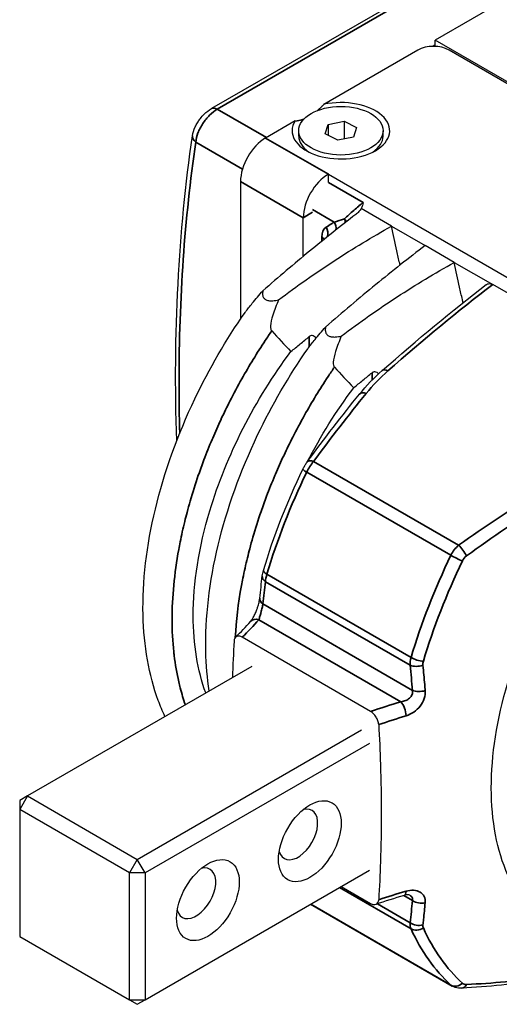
# Model space of a CAD drawing. Header units: millimetres. Extents: x 399 to 6076, y -1991 to 1602.
# Tile 10 of 256: x 2076 to 2098, y 729 to 773. Entities that reach past the tile are written whole.
import ezdxf

# ---------------------------------------------------------------- set-up
doc = ezdxf.new("R2010")
doc.units = ezdxf.units.MM
doc.layers.add('可見 (ISO)', color=7, linetype='Continuous', lineweight=25)
doc.layers.add('窄部可見 (ISO)', color=7, linetype='Continuous', lineweight=35)

msp = doc.modelspace()

# ---------------------------------------------------------------- linework, layer by layer
at = {"layer": '可見 (ISO)'}
for p, q in [((2118.82, 788.36), (2085.073, 768.877)), ((2098.506, 773.896), (2095.148, 771.957)), ((2095.148, 771.753), (2095.014, 771.676)), ((2095.148, 771.676), (2095.148, 771.957)), ((2146.059, 742.563), (2095.148, 771.957)), ((2094.37, 771.508), (2090.139, 769.065)), ((2145.281, 742.931), (2095.784, 771.508)), ((2088.843, 768.317), (2087.511, 767.548)), ((2090.196, 767.733), (2090.338, 768.158)), ((2090.338, 768.158), (2091.047, 768.3)), ((2090.338, 768.158), (2090.338, 767.662)), ((2091.047, 768.3), (2091.047, 767.506)), ((2091.047, 768.3), (2091.614, 768.016)), ((2089.005, 767.63), (2089.005, 767.875)), ((2090.763, 767.449), (2090.196, 767.733)), ((2091.472, 767.591), (2090.763, 767.449)), ((2091.614, 768.016), (2091.472, 767.591)), ((2092.805, 767.63), (2092.805, 767.875)), ((2090.339, 765.548), (2090.339, 765.915)), ((2090.339, 765.915), (2135.594, 739.787)), ((2086.379, 765.588), (2086.379, 759.39)), ((2091.702, 764.475), (2091.702, 764.475)), ((2093.187, 763.577), (2091.818, 764.367)), ((2089.208, 762.214), (2089.208, 763.955)), ((2093.187, 763.577), (2094.704, 762.701)), ((2096.016, 761.944), (2094.704, 762.701)), ((2096.016, 761.944), (2097.749, 760.943)), ((2106.405, 755.945), (2097.749, 760.943)), ((2097.877, 749.642), (2097.877, 749.642)), ((2092.244, 741.708), (2086.454, 745.051)), ((2086.89, 743.738), (2076.778, 737.9)), ((2093.403, 741.375), (2093.403, 741.375)), ((2081.728, 735.043), (2091.839, 740.881)), ((2092.193, 740.268), (2082.081, 734.43)), ((2076.778, 737.9), (2076.424, 737.696)), ((2076.778, 737.9), (2076.424, 737.288)), ((2076.778, 737.9), (2081.728, 735.043)), ((2076.424, 737.696), (2076.424, 737.288)), ((2081.374, 734.43), (2076.424, 737.288)), ((2076.424, 737.288), (2076.424, 731.573)), ((2081.728, 735.043), (2081.374, 734.43)), ((2082.081, 734.43), (2081.728, 735.043)), ((2081.374, 728.715), (2081.374, 734.43)), ((2082.081, 734.43), (2081.374, 734.43)), ((2082.081, 728.715), (2092.193, 734.553)), ((2082.081, 734.43), (2082.081, 728.715)), ((2090.92, 733.818), (2092.244, 733.053)), ((2089.535, 733.018), (2095.922, 729.33)), ((2076.424, 731.573), (2081.374, 728.715)), ((2081.374, 728.715), (2081.728, 728.511)), ((2081.374, 728.715), (2082.081, 728.715)), ((2081.728, 728.511), (2082.081, 728.715))]:
    msp.add_line(p, q, dxfattribs=at)
for centre, major_axis, ratio, start_param, end_param in [((2095.077, 771.1), (-1, 0), 0.57735, 3.926991, 5.497787), ((2090.905, 767.875), (-2.2, 0), 0.57735, 5.927487, 11.351273), ((2090.905, 767.63), (-1.9, 0), 0.57735, 0, 0.709273), ((2090.905, 767.63), (1.9, 0), 0.57735, 5.573912, 6.283185), ((2087.511, 766.242), (0.8, 1.386), 0.57735, 0.785398, 2.356194), ((2090.339, 764.609), (-0.8, -1.386), 0.57735, 3.926991, 5.497787), ((2090.905, 764.738), (1, 0), 0.57735, 5.283019, 5.28307), ((2090.905, 764.806), (1, 0), 0.57735, 5.494964, 5.495284), ((2101.372, 757.42), (19.757, -15.418), 0.325248, 4.231469, 4.287277), ((2104.2, 755.787), (19.757, -15.418), 0.325248, 4.231469, 4.287277), ((2088.976, 736.165), (-0.625, -1.083), 0.57735, 5.76538, 9.942584), ((2084.379, 733.512), (-0.625, -1.083), 0.57735, 5.76538, 9.942584)]:
    msp.add_ellipse(centre, major_axis=major_axis, ratio=ratio, start_param=start_param, end_param=end_param, dxfattribs=at)
for centre, major_axis in [((2090.905, 767.875), (-1.9, 0)), ((2089.506, 735.859), (-1, -1.732)), ((2084.91, 733.206), (-1, -1.732))]:
    msp.add_ellipse(centre, major_axis=major_axis, ratio=0.57735, dxfattribs=at)
for points, weights in [([(2089.85, 768.787), (2089.99, 768.907), (2090.139, 769.065)], [1.27971113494, 1.26456022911, 1.2380952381]), ([(2088.843, 768.317), (2089.054, 768.337), (2089.248, 768.412)], [1.2380952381, 1.27584859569, 1.29057761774])]:
    msp.add_rational_spline(points, weights, degree=2, dxfattribs=at)
for points, knots in [([(2084.213, 767.646), (2084.233, 767.779), (2084.276, 767.914), (2084.365, 768.108), (2084.399, 768.171), (2084.454, 768.262), (2084.473, 768.29), (2084.495, 768.324), (2084.499, 768.329), (2084.508, 768.342), (2084.514, 768.35), (2084.536, 768.381), (2084.553, 768.405), (2084.624, 768.496), (2084.683, 768.561), (2084.845, 768.722), (2084.957, 768.81), (2085.073, 768.877)], [0, 0, 0, 0, 0.0449392, 0.0449392, 0.0667119, 0.0667119, 0.0769721, 0.0769721, 0.0788944, 0.0788944, 0.081778, 0.081778, 0.0904334, 0.0904334, 0.1165248, 0.1165248, 0.1603296, 0.1603296, 0.1603296, 0.1603296]), ([(2091.905, 764.644), (2091.904, 764.636), (2091.903, 764.629), (2091.897, 764.582), (2091.889, 764.543), (2091.863, 764.458), (2091.843, 764.412), (2091.818, 764.367)], [-0.00389906, -0.00389906, -0.00389906, -0.00389906, 0, 0, 0.0207479, 0.0207479, 0.04532279, 0.04532279, 0.04532279, 0.04532279]), ([(2091.574, 764.104), (2090.886, 763.575), (2090.191, 763.023), (2088.794, 761.875), (2088.092, 761.28), (2087.388, 760.663)], [0.0000013, 0.0000013, 0.0000013, 0.0000013, 0.3193476, 0.3193476, 0.6386465, 0.6386465, 0.6386465, 0.6386465]), ([(2091.818, 764.367), (2091.791, 764.328), (2091.758, 764.281), (2091.672, 764.187), (2091.626, 764.144), (2091.574, 764.104)], [0.00000916, 0.00000916, 0.00000916, 0.00000916, 0.02055785, 0.02055785, 0.0387553, 0.0387553, 0.0387553, 0.0387553]), ([(2088.095, 760.255), (2088.921, 760.876), (2089.759, 761.464), (2091.458, 762.573), (2092.318, 763.093), (2093.187, 763.577)], [0.000001, 0.000001, 0.000001, 0.000001, 0.3426188, 0.3426188, 0.6852542, 0.6852542, 0.6852542, 0.6852542]), ([(2093.574, 761.825), (2093.567, 761.85), (2093.561, 761.876), (2093.51, 762.087), (2093.467, 762.273), (2093.34, 762.831), (2093.261, 763.204), (2093.187, 763.577)], [0.00994703, 0.00994703, 0.00994703, 0.00994703, 0.01151589, 0.01151589, 0.02303401, 0.02303401, 0.04608415, 0.04608415, 0.04608415, 0.04608415]), ([(2094.704, 762.701), (2093.967, 762.14), (2093.223, 761.554), (2091.725, 760.329), (2090.972, 759.692), (2090.216, 759.03)], [0.000001, 0.000001, 0.000001, 0.000001, 0.3426564, 0.3426564, 0.6852179, 0.6852179, 0.6852179, 0.6852179]), ([(2090.923, 758.622), (2091.75, 759.243), (2092.588, 759.831), (2094.286, 760.94), (2095.146, 761.46), (2096.016, 761.944)], [0.000001, 0.000001, 0.000001, 0.000001, 0.3426188, 0.3426188, 0.6852542, 0.6852542, 0.6852542, 0.6852542]), ([(2096.418, 760.128), (2096.406, 760.174), (2096.395, 760.221), (2096.339, 760.454), (2096.295, 760.64), (2096.168, 761.198), (2096.089, 761.571), (2096.016, 761.944)], [0.00861931, 0.00861931, 0.00861931, 0.00861931, 0.01151589, 0.01151589, 0.02303401, 0.02303401, 0.04608415, 0.04608415, 0.04608415, 0.04608415]), ([(2097.461, 760.94), (2097.464, 760.943), (2097.467, 760.945), (2097.496, 760.965), (2097.525, 760.977), (2097.587, 760.989), (2097.619, 760.988), (2097.685, 760.974), (2097.717, 760.961), (2097.749, 760.943)], [0.01189864, 0.01189864, 0.01189864, 0.01189864, 0.0135204, 0.0135204, 0.02746573, 0.02746573, 0.04149223, 0.04149223, 0.05500717, 0.05500717, 0.05500717, 0.05500717]), ([(2086.584, 759.687), (2086.593, 759.701), (2086.603, 759.715), (2086.685, 759.828), (2086.792, 759.959), (2087.062, 760.283), (2087.233, 760.483), (2087.388, 760.663)], [0.01845435, 0.01845435, 0.01845435, 0.01845435, 0.02410025, 0.02410025, 0.06567631, 0.06567631, 0.1177835, 0.1177835, 0.1177835, 0.1177835]), ([(2087.388, 760.663), (2087.374, 760.602), (2087.367, 760.538), (2087.381, 760.434), (2087.396, 760.39), (2087.445, 760.32), (2087.474, 760.293), (2087.549, 760.249), (2087.593, 760.234), (2087.703, 760.213), (2087.768, 760.211), (2087.92, 760.22), (2088.01, 760.235), (2088.095, 760.255)], [-0.1247328, -0.1247328, -0.1247328, -0.1247328, -0.0982905, -0.0982905, -0.0783586, -0.0783586, -0.0623217, -0.0623217, -0.0462805, -0.0462805, -0.0263056, -0.0263056, -0.000001, -0.000001, -0.000001, -0.000001]), ([(2088.095, 760.255), (2088.004, 760.037), (2087.908, 759.792), (2087.781, 759.388), (2087.74, 759.219), (2087.732, 759.034), (2087.734, 758.984), (2087.749, 758.923), (2087.755, 758.906), (2087.769, 758.878), (2087.777, 758.866), (2087.786, 758.855)], [0.000001, 0.000001, 0.000001, 0.000001, 0.0714922, 0.0714922, 0.1278125, 0.1278125, 0.1466939, 0.1466939, 0.1539664, 0.1539664, 0.1603115, 0.1603115, 0.1603115, 0.1603115]), ([(2082.974, 741.478), (2082.863, 741.712), (2082.762, 741.954), (2082.248, 743.344), (2082.019, 744.657), (2081.953, 747.552), (2082.147, 749.184), (2082.937, 752.474), (2083.548, 754.176), (2084.966, 757.146), (2085.733, 758.466), (2086.584, 759.687)], [0.961201, 0.961201, 0.961201, 0.961201, 1.071922, 1.071922, 1.581292, 1.581292, 2.125033, 2.125033, 2.668548, 2.668548, 3.118078, 3.118078, 3.118078, 3.118078]), ([(2089.412, 758.054), (2089.421, 758.068), (2089.431, 758.082), (2089.514, 758.195), (2089.62, 758.326), (2089.89, 758.65), (2090.061, 758.85), (2090.216, 759.03)], [0.01845435, 0.01845435, 0.01845435, 0.01845435, 0.02410025, 0.02410025, 0.06567631, 0.06567631, 0.1177835, 0.1177835, 0.1177835, 0.1177835]), ([(2090.216, 759.03), (2090.202, 758.969), (2090.196, 758.905), (2090.21, 758.801), (2090.224, 758.757), (2090.273, 758.687), (2090.302, 758.66), (2090.378, 758.616), (2090.422, 758.601), (2090.531, 758.58), (2090.597, 758.578), (2090.749, 758.587), (2090.838, 758.602), (2090.923, 758.622)], [-0.1247328, -0.1247328, -0.1247328, -0.1247328, -0.0982905, -0.0982905, -0.0783586, -0.0783586, -0.0623217, -0.0623217, -0.0462805, -0.0462805, -0.0263056, -0.0263056, -0.000001, -0.000001, -0.000001, -0.000001]), ([(2088.655, 757.925), (2088.793, 758.039), (2088.931, 758.154), (2089.206, 758.38), (2089.344, 758.493), (2089.482, 758.605)], [0.000001, 0.000001, 0.000001, 0.000001, 0.0583626, 0.0583626, 0.1171488, 0.1171488, 0.1171488, 0.1171488]), ([(2089.796, 758.536), (2089.765, 758.566), (2089.735, 758.589), (2089.674, 758.625), (2089.64, 758.638), (2089.584, 758.645), (2089.561, 758.643), (2089.519, 758.63), (2089.5, 758.62), (2089.482, 758.605)], [-0.0389978, -0.0389978, -0.0389978, -0.0389978, -0.02725332, -0.02725332, -0.01524627, -0.01524627, -0.00747113, -0.00747113, -0.000001, -0.000001, -0.000001, -0.000001]), ([(2090.923, 758.622), (2090.833, 758.404), (2090.737, 758.159), (2090.61, 757.755), (2090.568, 757.586), (2090.561, 757.401), (2090.563, 757.351), (2090.578, 757.29), (2090.583, 757.273), (2090.597, 757.245), (2090.605, 757.233), (2090.615, 757.222)], [0.000001, 0.000001, 0.000001, 0.000001, 0.0714922, 0.0714922, 0.1278125, 0.1278125, 0.1466939, 0.1466939, 0.1539664, 0.1539664, 0.1603115, 0.1603115, 0.1603115, 0.1603115]), ([(2084.816, 742.541), (2084.444, 743.553), (2084.25, 744.729), (2084.249, 747.492), (2084.505, 749.108), (2085.37, 752), (2085.878, 753.254), (2087.118, 755.68), (2087.844, 756.842), (2088.655, 757.925)], [0.890302, 0.890302, 0.890302, 0.890302, 1.357583, 1.357583, 1.896436, 1.896436, 2.308017, 2.308017, 2.716908, 2.716908, 2.716908, 2.716908]), ([(2084.972, 742.631), (2084.882, 743.207), (2084.83, 743.807), (2084.781, 745.919), (2084.975, 747.551), (2085.765, 750.841), (2086.376, 752.543), (2087.794, 755.513), (2088.562, 756.833), (2089.412, 758.054)], [1.35688, 1.35688, 1.35688, 1.35688, 1.581292, 1.581292, 2.125033, 2.125033, 2.668548, 2.668548, 3.118078, 3.118078, 3.118078, 3.118078]), ([(2091.484, 756.292), (2091.621, 756.406), (2091.76, 756.521), (2092.035, 756.747), (2092.172, 756.86), (2092.31, 756.972)], [0.000001, 0.000001, 0.000001, 0.000001, 0.0583626, 0.0583626, 0.1171488, 0.1171488, 0.1171488, 0.1171488]), ([(2092.605, 756.921), (2092.581, 756.942), (2092.557, 756.96), (2092.502, 756.992), (2092.469, 757.005), (2092.412, 757.012), (2092.39, 757.01), (2092.347, 756.997), (2092.328, 756.987), (2092.31, 756.972)], [-0.03653228, -0.03653228, -0.03653228, -0.03653228, -0.02725332, -0.02725332, -0.01524627, -0.01524627, -0.00747113, -0.00747113, -0.000001, -0.000001, -0.000001, -0.000001]), ([(2089.191, 752.625), (2089.2, 752.644), (2089.21, 752.663), (2089.223, 752.688), (2089.227, 752.695), (2089.232, 752.704), (2089.233, 752.707), (2089.235, 752.711), (2089.236, 752.713), (2089.239, 752.718), (2089.241, 752.721), (2089.247, 752.733), (2089.252, 752.741), (2089.271, 752.775), (2089.286, 752.801), (2089.329, 752.869), (2089.357, 752.911), (2089.386, 752.951)], [0, 0, 0, 0, 0.00624658, 0.00624658, 0.00858743, 0.00858743, 0.00946516, 0.00946516, 0.01012346, 0.01012346, 0.01111091, 0.01111091, 0.01407374, 0.01407374, 0.02297421, 0.02297421, 0.03868102, 0.03868102, 0.03868102, 0.03868102]), ([(2098.565, 734.055), (2098.52, 734.146), (2098.476, 734.238), (2097.943, 735.44), (2097.685, 736.777), (2097.684, 739.736), (2097.94, 741.352), (2098.748, 744.055), (2099.162, 745.119), (2100.158, 747.199), (2100.736, 748.209), (2101.382, 749.17)], [0.650702, 0.650702, 0.650702, 0.650702, 0.696748, 0.696748, 1.236931, 1.236931, 1.777162, 1.777162, 2.127375, 2.127375, 2.47533, 2.47533, 2.47533, 2.47533]), ([(2086.832, 745.765), (2086.846, 745.782), (2086.864, 745.804), (2086.906, 745.863), (2086.931, 745.902), (2086.985, 745.997), (2087.015, 746.055), (2087.058, 746.149), (2087.072, 746.183), (2087.09, 746.227), (2087.094, 746.235), (2087.1, 746.251), (2087.103, 746.258), (2087.107, 746.27), (2087.109, 746.275), (2087.117, 746.295), (2087.122, 746.311), (2087.145, 746.372), (2087.16, 746.42), (2087.196, 746.537), (2087.214, 746.609), (2087.237, 746.722), (2087.244, 746.769), (2087.248, 746.808)], [0, 0, 0, 0, 0.0151199, 0.0151199, 0.0331509, 0.0331509, 0.0542798, 0.0542798, 0.0655787, 0.0655787, 0.0684886, 0.0684886, 0.0706709, 0.0706709, 0.0723075, 0.0723075, 0.0772199, 0.0772199, 0.0920267, 0.0920267, 0.11512, 0.11512, 0.1334823, 0.1334823, 0.1334823, 0.1334823]), ([(2086.454, 745.051), (2086.41, 745.077), (2086.366, 745.093), (2086.281, 745.106), (2086.241, 745.102), (2086.172, 745.07), (2086.143, 745.043), (2086.104, 744.972), (2086.092, 744.928), (2086.089, 744.879)], [-0.07695637, -0.07695637, -0.07695637, -0.07695637, -0.05829865, -0.05829865, -0.03852871, -0.03852871, -0.01889336, -0.01889336, 0, 0, 0, 0]), ([(2092.609, 741.115), (2092.606, 741.167), (2092.595, 741.224), (2092.555, 741.341), (2092.527, 741.401), (2092.458, 741.512), (2092.417, 741.563), (2092.332, 741.649), (2092.288, 741.683), (2092.244, 741.708)], [-0.07705692, -0.07705692, -0.07705692, -0.07705692, -0.05816651, -0.05816651, -0.03850763, -0.03850763, -0.01871181, -0.01871181, 0, 0, 0, 0]), ([(2092.609, 741.115), (2092.642, 740.509), (2092.669, 739.911), (2092.713, 738.566), (2092.726, 737.836), (2092.726, 736.37), (2092.713, 735.654), (2092.669, 734.36), (2092.642, 733.793), (2092.609, 733.226)], [-0.9706542, -0.9706542, -0.9706542, -0.9706542, -0.7547435, -0.7547435, -0.4853276, -0.4853276, -0.2159117, -0.2159117, -0.000001, -0.000001, -0.000001, -0.000001]), ([(2094.013, 733.426), (2094.012, 733.427), (2094.005, 733.43), (2093.977, 733.438), (2093.951, 733.442), (2093.887, 733.442), (2093.849, 733.438), (2093.791, 733.426), (2093.773, 733.421), (2093.756, 733.416)], [0, 0, 0, 0, 0.01388113, 0.01388113, 0.0314223, 0.0314223, 0.04777774, 0.04777774, 0.0544791, 0.0544791, 0.0544791, 0.0544791]), ([(2092.244, 733.053), (2092.288, 733.028), (2092.332, 733.012), (2092.417, 732.998), (2092.458, 733.003), (2092.527, 733.034), (2092.555, 733.061), (2092.595, 733.133), (2092.606, 733.176), (2092.609, 733.226)], [-0.07695637, -0.07695637, -0.07695637, -0.07695637, -0.05829865, -0.05829865, -0.03852871, -0.03852871, -0.01889336, -0.01889336, 0, 0, 0, 0]), ([(2096.357, 729.234), (2096.257, 729.228), (2096.155, 729.239), (2096.013, 729.285), (2095.966, 729.305), (2095.921, 729.331)], [0, 0, 0, 0, 0.03182002, 0.03182002, 0.04801021, 0.04801021, 0.04801021, 0.04801021])]:
    msp.add_open_spline(points, degree=3, knots=knots, dxfattribs=at)
for points in [[(2083.503, 753.897), (2083.344, 758.714), (2083.585, 763.337), (2084.213, 767.646)], [(2092.769, 757.069), (2094.347, 758.467), (2095.923, 759.763), (2097.461, 760.94)], [(2091.746, 756.008), (2092.052, 756.382), (2092.394, 756.738), (2092.769, 757.069)], [(2089.388, 752.952), (2089.993, 754.12), (2090.698, 755.244), (2091.484, 756.292)], [(2089.386, 752.951), (2090.168, 754.007), (2090.947, 755.031), (2091.746, 756.008)], [(2087.416, 748.066), (2087.87, 749.586), (2088.472, 751.131), (2089.191, 752.625)], [(2087.362, 747.814), (2087.372, 747.896), (2087.39, 747.98), (2087.416, 748.066)], [(2087.248, 746.808), (2087.284, 747.145), (2087.322, 747.48), (2087.362, 747.814)], [(2086.156, 745.051), (2086.393, 745.286), (2086.618, 745.524), (2086.832, 745.765)], [(2086.089, 744.879), (2086.058, 744.332), (2086.032, 743.786), (2086.013, 743.232)], [(2093.756, 733.416), (2093.323, 733.288), (2092.896, 733.153), (2092.476, 733.012)], [(2094.013, 733.426), (2094.013, 733.426), (2094.013, 733.426), (2094.013, 733.426)], [(2099.947, 729.602), (2098.738, 729.422), (2097.533, 729.304), (2096.357, 729.234)]]:
    msp.add_open_spline(points, degree=3, dxfattribs=at)
at = {"layer": '窄部可見 (ISO)'}
for p, q in [((2118.963, 788.267), (2085.329, 768.848)), ((2085.329, 768.848), (2087.546, 767.568)), ((2086.469, 766.149), (2084.361, 767.366)), ((2087.511, 767.548), (2090.339, 765.915)), ((2086.379, 765.588), (2089.208, 763.955)), ((2090.339, 765.548), (2091.905, 764.644)), ((2089.632, 764.2), (2089.208, 763.955)), ((2090.603, 763.763), (2089.632, 764.323)), ((2090.046, 762.9), (2090.046, 763.085)), ((2089.482, 758.15), (2089.482, 758.605)), ((2092.31, 756.636), (2092.31, 756.972)), ((2089.675, 752.974), (2096.214, 749.199)), ((2095.861, 748.744), (2089.362, 752.496)), ((2087.568, 747.891), (2094.067, 744.139)), ((2094.022, 743.788), (2087.505, 747.551)), ((2087.392, 746.551), (2094.135, 742.658)), ((2093.614, 742.142), (2087.206, 745.842)), ((2094.067, 731.909), (2090.841, 733.772)), ((2089.543, 733.023), (2095.861, 729.375)), ((2092.549, 733.037), (2094.022, 732.187)), ((2094.135, 733.186), (2093.744, 733.413))]:
    msp.add_line(p, q, dxfattribs=at)
for centre, major_axis, ratio, start_param, end_param in [((2085.323, 768.444), (-0.25, 0.433), 0.57735, 5.480334, 6.283185), ((2084.708, 767.574), (-0.495, 0.072), 0.656488, 6.283179, 7.175642), ((2090.249, 763.558), (-0.271, 0.42), 0.816171, 3.905826, 4.672483), ((2090.742, 763.897), (-0.391, 0.312), 0.484808, 3.811249, 4.207929), ((2090.742, 763.897), (-0.292, 0.406), 0.575894, 3.96949, 4.354322), ((2090.664, 762.767), (0.401, -0.775), 0.606702, 3.199651, 4.006915), ((2089.883, 763.323), (-0.271, 0.42), 0.816167, 3.753361, 4.672249), ((2089.693, 762.88), (0.5, 0), 0.57735, 0.384194, 0.785398), ((2093.1, 756.695), (-0.331, 0.374), 0.471098, 5.396189, 6.283185), ((2092.133, 755.691), (-0.387, 0.317), 0.527099, 5.319737, 6.283185), ((2089.788, 752.653), (-0.402, 0.297), 0.461582, 5.31217, 6.283185), ((2089.642, 752.408), (-0.451, 0.217), 0.105139, 0, 0.951364), ((2096.327, 748.878), (-0.29, 0.407), 0.248376, 4.134103, 5.426079), ((2096.141, 748.656), (-0.45, 0.217), 0.105192, 0.951372, 2.191984), ((2087.895, 747.922), (-0.479, 0.143), 0.3109, 0, 0.917934), ((2087.859, 747.755), (-0.496, 0.059), 0.646579, 6.28318, 7.141644), ((2088.458, 748.213), (-0.781, -1.146), 0.479471, 5.297915, 5.608789), ((2087.746, 746.755), (-0.497, 0.052), 0.639455, 6.283177, 7.132682), ((2087.206, 745.434), (-0.374, 0.332), 0.726898, 5.284602, 6.283197), ((2095.328, 744.238), (-1.175, -0.84), 0.683543, 5.560866, 5.872912), ((2094.394, 744.17), (-0.479, 0.143), 0.310931, 0.917947, 2.158553), ((2094.376, 743.992), (-0.497, -0.052), 0.498601, 0.728896, 1.992955), ((2095.423, 743.975), (0.798, 0.287), 0.687635, 2.671853, 2.966472), ((2094.489, 742.862), (-0.498, -0.047), 0.507705, 0.734403, 1.972657), ((2093.614, 741.734), (-0.142, 0.48), 0.371868, 4.120645, 5.61195), ((2105.87, 728.233), (-26.391, -0.384), 0.570119, 5.177326, 5.23051), ((2105.87, 719.758), (26.391, -0.389), 0.584454, 2.052653, 2.105837), ((2093.614, 733.896), (0.142, -0.48), 0.371868, 6.283176, 7.103256), ((2094.489, 733.391), (0.497, -0.052), 0.639455, 3.991089, 5.229342), ((2095.338, 732.835), (1.207, 1.026), 0.513562, 2.685927, 2.9968), ((2094.376, 732.391), (0.496, -0.059), 0.646579, 4.000051, 5.26411), ((2095.422, 732.386), (0.79, 0.454), 0.487321, 2.800727, 3.095593), ((2094.394, 732.255), (0.455, 0.207), 0.754967, 3.635566, 4.876172), ((2096.141, 729.786), (-0.339, -0.368), 0.809669, 0.180165, 1.420777), ((2096.327, 729.733), (0.03, -0.499), 0.613069, 0, 0.817149)]:
    msp.add_ellipse(centre, major_axis=major_axis, ratio=ratio, start_param=start_param, end_param=end_param, dxfattribs=at)
for points, knots in [([(2085.329, 768.848), (2085.213, 768.78), (2085.095, 768.687), (2084.875, 768.467), (2084.77, 768.337), (2084.636, 768.132), (2084.594, 768.061), (2084.521, 767.918), (2084.489, 767.847), (2084.407, 767.633), (2084.372, 767.494), (2084.361, 767.366)], [0, 0, 0, 0, 0.000493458, 0.000493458, 0.000986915, 0.000986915, 0.001233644, 0.001233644, 0.001480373, 0.001480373, 0.001973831, 0.001973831, 0.001973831, 0.001973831]), ([(2084.361, 767.366), (2083.86, 763.929), (2083.608, 760.31), (2083.608, 755.787), (2083.618, 755.018), (2083.639, 754.244)], [6.1313907, 6.1313907, 6.1313907, 6.1313907, 6.2831853, 6.2831853, 6.3140108, 6.3140108, 6.3140108, 6.3140108]), ([(2091.064, 763.912), (2091.19, 764.024), (2091.334, 764.154), (2091.485, 764.287), (2091.489, 764.291), (2091.493, 764.295), (2091.498, 764.298), (2091.569, 764.361), (2091.641, 764.424), (2091.708, 764.48), (2091.711, 764.483), (2091.714, 764.486), (2091.717, 764.488), (2091.785, 764.546), (2091.848, 764.598), (2091.905, 764.644)], [0, 0, 0, 0, 0.000600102, 0.000600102, 0.000600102, 0.00061745, 0.00061745, 0.00061745, 0.000900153, 0.000900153, 0.000900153, 0.000913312, 0.000913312, 0.000913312, 0.001200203, 0.001200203, 0.001200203, 0.001200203]), ([(2090.237, 763.527), (2090.317, 763.578), (2090.397, 763.63), (2090.477, 763.682), (2090.519, 763.709), (2090.561, 763.736), (2090.603, 763.763)], [0, 0, 0, 0, 0.0004951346, 0.0004951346, 0.0004951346, 0.0007532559, 0.0007532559, 0.0007532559, 0.0007532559]), ([(2087.786, 758.855), (2087.689, 758.714), (2087.592, 758.571), (2087.497, 758.428), (2087.123, 757.863), (2086.77, 757.285), (2086.44, 756.697), (2086.254, 756.366), (2086.075, 756.031), (2085.903, 755.693), (2085.768, 755.429), (2085.638, 755.162), (2085.512, 754.893), (2085.508, 754.884), (2085.504, 754.875), (2085.5, 754.866), (2085.37, 754.588), (2085.245, 754.307), (2085.125, 754.027), (2085.117, 754.007), (2085.108, 753.986), (2085.099, 753.966), (2084.969, 753.657), (2084.845, 753.347), (2084.728, 753.039), (2084.641, 752.808), (2084.558, 752.578), (2084.478, 752.349), (2084.345, 751.961), (2084.222, 751.574), (2084.11, 751.188), (2084.061, 751.017), (2084.013, 750.846), (2083.968, 750.675), (2083.932, 750.538), (2083.897, 750.401), (2083.864, 750.265), (2083.788, 749.957), (2083.72, 749.649), (2083.659, 749.344), (2083.637, 749.232), (2083.615, 749.121), (2083.595, 749.01), (2083.395, 747.913), (2083.294, 746.862), (2083.294, 745.858), (2083.294, 745.855), (2083.294, 745.851), (2083.294, 745.848), (2083.294, 745.349), (2083.32, 744.859), (2083.37, 744.391), (2083.376, 744.339), (2083.381, 744.287), (2083.388, 744.235), (2083.438, 743.822), (2083.507, 743.424), (2083.594, 743.043), (2083.616, 742.951), (2083.638, 742.86), (2083.662, 742.769), (2083.73, 742.508), (2083.807, 742.254), (2083.893, 742.009)], [0, 0, 0, 0, 0.00051308, 0.00051308, 0.00051308, 0.0025394, 0.0025394, 0.0025394, 0.00367781, 0.00367781, 0.00367781, 0.0045684, 0.0045684, 0.0045684, 0.00459726, 0.00459726, 0.00459726, 0.00551672, 0.00551672, 0.00551672, 0.00558374, 0.00558374, 0.00558374, 0.00659923, 0.00659923, 0.00659923, 0.00735562, 0.00735562, 0.00735562, 0.0086305, 0.0086305, 0.0086305, 0.00919453, 0.00919453, 0.00919453, 0.0096459, 0.0096459, 0.0096459, 0.01066112, 0.01066112, 0.01066112, 0.01103343, 0.01103343, 0.01103343, 0.01471124, 0.01471124, 0.01471124, 0.01472291, 0.01472291, 0.01472291, 0.01655015, 0.01655015, 0.01655015, 0.01675426, 0.01675426, 0.01675426, 0.01838906, 0.01838906, 0.01838906, 0.01878473, 0.01878473, 0.01878473, 0.01993167, 0.01993167, 0.01993167, 0.01993167]), ([(2090.615, 757.222), (2090.517, 757.081), (2090.421, 756.938), (2090.326, 756.795), (2089.951, 756.23), (2089.599, 755.653), (2089.268, 755.064), (2089.082, 754.733), (2088.903, 754.398), (2088.731, 754.06), (2088.597, 753.796), (2088.466, 753.529), (2088.34, 753.26), (2088.336, 753.251), (2088.332, 753.242), (2088.328, 753.233), (2088.198, 752.955), (2088.073, 752.674), (2087.954, 752.394), (2087.945, 752.374), (2087.936, 752.353), (2087.928, 752.333), (2087.797, 752.024), (2087.673, 751.714), (2087.556, 751.406), (2087.469, 751.175), (2087.386, 750.945), (2087.307, 750.716), (2087.173, 750.328), (2087.05, 749.941), (2086.939, 749.555), (2086.889, 749.384), (2086.842, 749.213), (2086.796, 749.042), (2086.76, 748.905), (2086.725, 748.768), (2086.692, 748.632), (2086.617, 748.324), (2086.548, 748.016), (2086.487, 747.711), (2086.465, 747.599), (2086.444, 747.488), (2086.424, 747.377), (2086.277, 746.572), (2086.183, 745.793), (2086.144, 745.038)], [0, 0, 0, 0, 0.00051308, 0.00051308, 0.00051308, 0.0025394, 0.0025394, 0.0025394, 0.00367781, 0.00367781, 0.00367781, 0.0045684, 0.0045684, 0.0045684, 0.00459726, 0.00459726, 0.00459726, 0.00551672, 0.00551672, 0.00551672, 0.00558374, 0.00558374, 0.00558374, 0.00659923, 0.00659923, 0.00659923, 0.00735562, 0.00735562, 0.00735562, 0.0086305, 0.0086305, 0.0086305, 0.00919453, 0.00919453, 0.00919453, 0.0096459, 0.0096459, 0.0096459, 0.01066112, 0.01066112, 0.01066112, 0.01103343, 0.01103343, 0.01103343, 0.01373115, 0.01373115, 0.01373115, 0.01373115]), ([(2087.392, 746.551), (2087.381, 746.503), (2087.368, 746.445), (2087.353, 746.382), (2087.352, 746.379), (2087.351, 746.375), (2087.35, 746.372), (2087.336, 746.311), (2087.321, 746.247), (2087.305, 746.185), (2087.304, 746.18), (2087.303, 746.174), (2087.301, 746.169), (2087.286, 746.106), (2087.27, 746.048), (2087.255, 745.996), (2087.238, 745.936), (2087.222, 745.884), (2087.206, 745.842)], [0, 0, 0, 0, 0.0002022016, 0.0002022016, 0.0002022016, 0.0002125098, 0.0002125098, 0.0002125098, 0.0004075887, 0.0004075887, 0.0004075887, 0.0004250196, 0.0004250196, 0.0004250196, 0.0006242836, 0.0006242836, 0.0006242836, 0.0008500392, 0.0008500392, 0.0008500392, 0.0008500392]), ([(2094.603, 743.788), (2094.63, 743.499), (2094.657, 743.211), (2094.682, 742.924), (2094.69, 742.832), (2094.697, 742.74), (2094.705, 742.648)], [0, 0, 0, 0, 0.001000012, 0.001000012, 0.001000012, 0.0013211, 0.0013211, 0.0013211, 0.0013211]), ([(2093.614, 742.142), (2093.687, 742.151), (2093.761, 742.171), (2093.829, 742.2), (2093.89, 742.227), (2093.947, 742.261), (2093.996, 742.305), (2094, 742.308), (2094.004, 742.312), (2094.008, 742.316), (2094.055, 742.359), (2094.092, 742.411), (2094.115, 742.468), (2094.14, 742.529), (2094.146, 742.595), (2094.135, 742.658)], [0, 0, 0, 0, 0.0002236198, 0.0002236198, 0.0002236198, 0.0004223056, 0.0004223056, 0.0004223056, 0.0004392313, 0.0004392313, 0.0004392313, 0.0006334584, 0.0006334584, 0.0006334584, 0.0008446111, 0.0008446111, 0.0008446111, 0.0008446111]), ([(2094.705, 742.648), (2094.715, 742.532), (2094.699, 742.41), (2094.66, 742.291), (2094.621, 742.172), (2094.557, 742.055), (2094.476, 741.951), (2094.395, 741.846), (2094.295, 741.753), (2094.187, 741.678), (2094.078, 741.603), (2093.961, 741.546), (2093.841, 741.51)], [0, 0, 0, 0, 0.000398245, 0.000398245, 0.000398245, 0.000796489, 0.000796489, 0.000796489, 0.001194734, 0.001194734, 0.001194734, 0.001592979, 0.001592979, 0.001592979, 0.001592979]), ([(2093.841, 733.607), (2093.959, 733.641), (2094.074, 733.655), (2094.182, 733.648), (2094.291, 733.642), (2094.39, 733.614), (2094.471, 733.567), (2094.554, 733.519), (2094.619, 733.452), (2094.659, 733.37), (2094.699, 733.288), (2094.715, 733.192), (2094.705, 733.088)], [0, 0, 0, 0, 0.000392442, 0.000392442, 0.000392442, 0.000788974, 0.000788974, 0.000788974, 0.001189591, 0.001189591, 0.001189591, 0.001591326, 0.001591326, 0.001591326, 0.001591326]), ([(2094.135, 733.186), (2094.146, 733.234), (2094.14, 733.282), (2094.118, 733.323), (2094.117, 733.325), (2094.116, 733.327), (2094.115, 733.33), (2094.093, 733.368), (2094.057, 733.401), (2094.013, 733.426)], [0, 0, 0, 0, 0.0002022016, 0.0002022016, 0.0002022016, 0.0002125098, 0.0002125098, 0.0002125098, 0.0004007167, 0.0004007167, 0.0004007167, 0.0004007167]), ([(2094.705, 733.088), (2094.681, 732.834), (2094.656, 732.581), (2094.629, 732.329), (2094.62, 732.248), (2094.612, 732.167), (2094.603, 732.086)], [0, 0, 0, 0, 0.001000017, 0.001000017, 0.001000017, 0.001321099, 0.001321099, 0.001321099, 0.001321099])]:
    msp.add_open_spline(points, degree=3, knots=knots, dxfattribs=at)
for points in [[(2090.603, 763.763), (2090.739, 763.795), (2090.891, 763.843), (2091.064, 763.912)], [(2097.749, 760.943), (2096.2, 759.759), (2094.618, 758.46), (2093.027, 757.053)], [(2093.027, 757.053), (2092.668, 756.735), (2092.342, 756.397), (2092.049, 756.039)], [(2092.049, 756.039), (2091.245, 755.06), (2090.463, 754.036), (2089.675, 752.974)], [(2089.675, 752.974), (2089.556, 752.839), (2089.447, 752.673), (2089.362, 752.496)], [(2089.362, 752.496), (2088.629, 750.973), (2088.03, 749.439), (2087.568, 747.891)], [(2096.214, 749.199), (2097.387, 750.038), (2098.585, 750.823), (2099.79, 751.57)], [(2100.103, 751.113), (2098.912, 750.356), (2097.729, 749.563), (2096.571, 748.716)], [(2095.861, 748.744), (2095.946, 748.921), (2096.069, 749.079), (2096.214, 749.199)], [(2094.067, 744.139), (2094.529, 745.686), (2095.128, 747.221), (2095.861, 748.744)], [(2096.571, 748.716), (2096.492, 748.659), (2096.428, 748.581), (2096.385, 748.491)], [(2096.385, 748.491), (2095.664, 746.996), (2095.076, 745.487), (2094.622, 743.967)], [(2087.505, 747.551), (2087.465, 747.219), (2087.427, 746.886), (2087.392, 746.551)], [(2087.206, 745.842), (2086.969, 745.574), (2086.718, 745.31), (2086.454, 745.051)], [(2094.135, 742.658), (2094.1, 743.034), (2094.062, 743.411), (2094.022, 743.788)], [(2092.244, 741.708), (2092.694, 741.861), (2093.15, 742.005), (2093.614, 742.142)], [(2094.022, 732.187), (2094.062, 732.518), (2094.1, 732.852), (2094.135, 733.186)], [(2095.861, 729.375), (2095.128, 730.051), (2094.529, 730.895), (2094.067, 731.909)], [(2094.622, 731.95), (2095.076, 730.953), (2095.664, 730.124), (2096.385, 729.46)], [(2096.385, 729.46), (2096.428, 729.42), (2096.492, 729.401), (2096.571, 729.405)], [(2096.571, 729.405), (2097.729, 729.459), (2098.912, 729.562), (2100.103, 729.727)], [(2095.921, 729.331), (2095.9, 729.343), (2095.879, 729.358), (2095.861, 729.375)]]:
    msp.add_open_spline(points, degree=3, dxfattribs=at)

doc.saveas('drawing.dxf')
